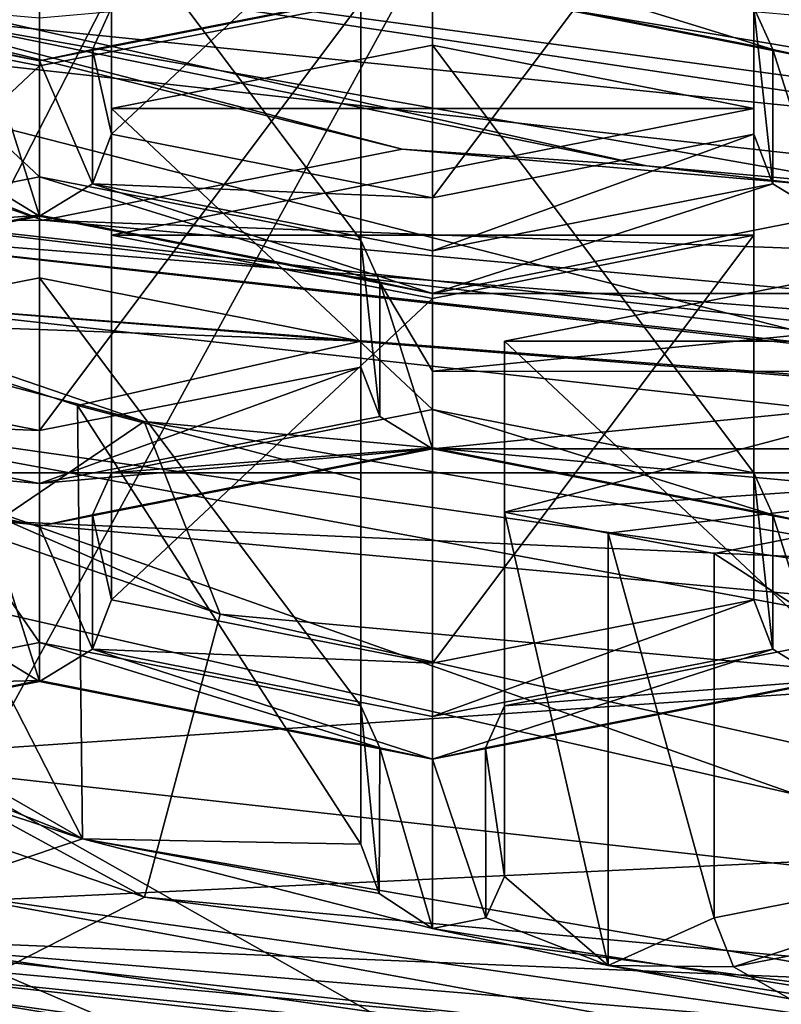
# Model space of a CAD drawing. Header units: millimetres. Extents: x -128 to 128, y 0 to 228.
# Tile 46 of 233: x -4.14 to -2.81, y 187.58 to 189.29. Entities that reach past the tile are written whole.
import ezdxf

# ---------------------------------------------------------------- set-up
doc = ezdxf.new("R2010")
doc.units = ezdxf.units.MM
doc.header["$LTSCALE"] = 65.185185
for name, color, linetype in [('100', 7, 'CONTINUOUS'), ('1051', 7, 'CONTINUOUS'), ('1056', 7, 'CONTINUOUS'), ('1059', 7, 'CONTINUOUS'), ('1063', 7, 'CONTINUOUS'), ('1064', 7, 'CONTINUOUS'), ('1070', 7, 'CONTINUOUS'), ('1075', 7, 'CONTINUOUS'), ('1077', 7, 'CONTINUOUS'), ('1083', 7, 'CONTINUOUS'), ('1089', 7, 'CONTINUOUS'), ('1093', 7, 'CONTINUOUS'), ('112', 7, 'CONTINUOUS'), ('119', 7, 'CONTINUOUS'), ('120', 7, 'CONTINUOUS'), ('129', 7, 'CONTINUOUS'), ('1520', 7, 'CONTINUOUS'), ('1521', 7, 'CONTINUOUS'), ('1567', 7, 'CONTINUOUS'), ('1568', 7, 'CONTINUOUS'), ('1570', 7, 'CONTINUOUS'), ('1574', 7, 'CONTINUOUS'), ('1576', 7, 'CONTINUOUS'), ('1577', 7, 'CONTINUOUS'), ('1579', 7, 'CONTINUOUS'), ('1584', 7, 'CONTINUOUS'), ('1585', 7, 'CONTINUOUS'), ('1587', 7, 'CONTINUOUS'), ('1590', 7, 'CONTINUOUS'), ('1593', 7, 'CONTINUOUS'), ('1595', 7, 'CONTINUOUS'), ('1596', 7, 'CONTINUOUS'), ('1599', 7, 'CONTINUOUS'), ('1601', 7, 'CONTINUOUS'), ('1603', 7, 'CONTINUOUS'), ('1605', 7, 'CONTINUOUS'), ('1606', 7, 'CONTINUOUS'), ('1607', 7, 'CONTINUOUS'), ('1611', 7, 'CONTINUOUS'), ('1616', 7, 'CONTINUOUS'), ('1617', 7, 'CONTINUOUS'), ('1620', 7, 'CONTINUOUS'), ('1621', 7, 'CONTINUOUS'), ('1625', 7, 'CONTINUOUS'), ('1640', 7, 'CONTINUOUS'), ('1660', 7, 'CONTINUOUS'), ('2302', 7, 'CONTINUOUS'), ('235', 7, 'CONTINUOUS'), ('237', 7, 'CONTINUOUS'), ('238', 7, 'CONTINUOUS'), ('275', 7, 'CONTINUOUS'), ('285', 7, 'CONTINUOUS'), ('286', 7, 'CONTINUOUS'), ('290', 7, 'CONTINUOUS'), ('291', 7, 'CONTINUOUS'), ('295', 7, 'CONTINUOUS'), ('321', 7, 'CONTINUOUS'), ('352', 7, 'CONTINUOUS'), ('355', 7, 'CONTINUOUS'), ('357', 7, 'CONTINUOUS'), ('359', 7, 'CONTINUOUS'), ('360', 7, 'CONTINUOUS'), ('361', 7, 'CONTINUOUS'), ('362', 7, 'CONTINUOUS'), ('363', 7, 'CONTINUOUS'), ('477', 7, 'CONTINUOUS'), ('513', 7, 'CONTINUOUS'), ('540', 7, 'CONTINUOUS'), ('541', 7, 'CONTINUOUS'), ('553', 7, 'CONTINUOUS'), ('562', 7, 'CONTINUOUS'), ('95', 7, 'CONTINUOUS'), ('96', 7, 'CONTINUOUS'), ('99', 7, 'CONTINUOUS')]:
    doc.layers.add(name, color=color, linetype=linetype)

msp = doc.modelspace()

# ---------------------------------------------------------------- linework, layer by layer
at = {"layer": '100', "linetype": 'CONTINUOUS'}
for points in [[(-3.75, 202.4661, -3.7172), (0, 188.5, -7.5), (0, 202.8506, -4.6455), (-3.75, 202.4661, -3.7172)], [(-6.4952, 201.4156, -1.1809), (-4.4084, 188.5, -6.0676), (-3.75, 202.4661, -3.7172), (-6.4952, 201.4156, -1.1809)], [(-4.4084, 188.5, -6.0676), (0, 188.5, -7.5), (-3.75, 202.4661, -3.7172), (-4.4084, 188.5, -6.0676)], [(-3.75, 197.4949, 8.2844), (-4.4084, 188.5, 6.0676), (-6.4952, 198.5454, 5.7482), (-3.75, 197.4949, 8.2844)], [(0, 197.1104, 9.2127), (-4.4084, 188.5, 6.0676), (-3.75, 197.4949, 8.2844), (0, 197.1104, 9.2127)], [(0, 188.5, 7.5), (-4.4084, 188.5, 6.0676), (0, 197.1104, 9.2127), (0, 188.5, 7.5)]]:
    msp.add_3dface(points, dxfattribs=at)
at = {"layer": '1051', "color": 9, "linetype": 'CONTINUOUS'}
for points in [[(-4.1935, 188.1929, 130.9683), (-4.5758, 188.0432, 130.6749), (-4.1015, 188.1368, 130.9322), (-4.1935, 188.1929, 130.9683)], [(-4.1015, 188.1384, 130.8186), (-4.4878, 188.1286, 130.5443), (-4.1015, 188.2049, 130.7539), (-4.1015, 188.1384, 130.8186)], [(-4.5133, 188.0554, 130.5994), (-4.4878, 188.1286, 130.5443), (-4.1015, 188.1384, 130.8186), (-4.5133, 188.0554, 130.5994)], [(-4.1015, 188.1368, 130.9322), (-4.5133, 188.0554, 130.5994), (-4.1015, 188.1384, 130.8186), (-4.1015, 188.1368, 130.9322)], [(-4.5758, 188.0432, 130.6749), (-4.5133, 188.0554, 130.5994), (-4.1015, 188.1368, 130.9322), (-4.5758, 188.0432, 130.6749)]]:
    msp.add_3dface(points, dxfattribs=at)
at = {"layer": '1056', "color": 9, "linetype": 'CONTINUOUS'}
for points in [[(-3.5429, 188.7289, 130.2199), (-3.5429, 188.4878, 129.5575), (-3.5429, 188.0946, 130.4508), (-3.5429, 188.7289, 130.2199)], [(-3.5429, 188.0946, 130.4508), (-3.5429, 188.4878, 129.5575), (-3.5429, 187.8535, 129.7884), (-3.5429, 188.0946, 130.4508)]]:
    msp.add_3dface(points, dxfattribs=at)
at = {"layer": '1059', "color": 9, "linetype": 'CONTINUOUS'}
for points in [[(-4.1015, 188.8392, 130.523), (-3.5429, 188.7289, 130.2199), (-3.5429, 188.0946, 130.4508), (-4.1015, 188.8392, 130.523)], [(-4.1015, 188.2049, 130.7539), (-4.1015, 188.8392, 130.523), (-3.5429, 188.0946, 130.4508), (-4.1015, 188.2049, 130.7539)]]:
    msp.add_3dface(points, dxfattribs=at)
at = {"layer": '1063', "color": 9, "linetype": 'CONTINUOUS'}
for points in [[(-3.5429, 188.0946, 130.4508), (-3.5429, 187.8535, 129.7884), (-3.5111, 187.7678, 129.7963), (-3.5429, 188.0946, 130.4508)], [(-3.5429, 188.0946, 130.4508), (-3.5111, 187.7678, 129.7963), (-3.5099, 188.0216, 130.4976), (-3.5429, 188.0946, 130.4508)], [(-3.3259, 188.0216, 130.4977), (-3.2929, 187.7973, 129.634), (-3.2929, 188.0946, 130.4508), (-3.3259, 188.0216, 130.4977)], [(-3.5111, 187.7678, 129.7963), (-3.4179, 187.7072, 129.7519), (-3.5099, 188.0216, 130.4976), (-3.5111, 187.7678, 129.7963)], [(-3.5099, 188.0216, 130.4976), (-3.4179, 187.7072, 129.7519), (-3.4179, 188.0019, 130.5614), (-3.5099, 188.0216, 130.4976)], [(-3.4179, 188.0019, 130.5614), (-3.3253, 187.7254, 129.6818), (-3.3259, 188.0216, 130.4977), (-3.4179, 188.0019, 130.5614)], [(-3.3253, 187.7254, 129.6818), (-3.2929, 187.7973, 129.634), (-3.3259, 188.0216, 130.4977), (-3.3253, 187.7254, 129.6818)], [(-3.4179, 187.7072, 129.7519), (-3.3253, 187.7254, 129.6818), (-3.4179, 188.0019, 130.5614), (-3.4179, 187.7072, 129.7519)]]:
    msp.add_3dface(points, dxfattribs=at)
at = {"layer": '1064', "color": 9, "linetype": 'CONTINUOUS'}
for points in [[(-4.4878, 188.763, 130.3134), (-4.1015, 188.8392, 130.523), (-4.1015, 188.2049, 130.7539), (-4.4878, 188.763, 130.3134)], [(-4.4878, 188.1286, 130.5443), (-4.4878, 188.763, 130.3134), (-4.1015, 188.2049, 130.7539), (-4.4878, 188.1286, 130.5443)]]:
    msp.add_3dface(points, dxfattribs=at)
at = {"layer": '1070', "color": 9, "linetype": 'CONTINUOUS'}
for points in [[(-4.4878, 188.763, 130.3134), (-4.0269, 187.8631, 130.1801), (-4.0354, 188.6173, 129.9133), (-4.4878, 188.763, 130.3134)], [(-4.0269, 187.8631, 130.1801), (-4.4878, 188.763, 130.3134), (-4.4878, 188.1286, 130.5443), (-4.0269, 187.8631, 130.1801)], [(-4.0354, 188.6173, 129.9133), (-4.0269, 187.8631, 130.1801), (-3.5429, 187.8535, 129.7884), (-4.0354, 188.6173, 129.9133)], [(-3.5429, 188.4878, 129.5575), (-4.0354, 188.6173, 129.9133), (-3.5429, 187.8535, 129.7884), (-3.5429, 188.4878, 129.5575)], [(-4.0269, 187.8631, 130.1801), (-4.4878, 188.1286, 130.5443), (-4.5133, 188.0554, 130.5994), (-4.0269, 187.8631, 130.1801)], [(-4.5758, 188.0432, 130.6749), (-4.0269, 187.8631, 130.1801), (-4.5133, 188.0554, 130.5994), (-4.5758, 188.0432, 130.6749)], [(-4.0269, 187.8631, 130.1801), (-3.4179, 187.7072, 129.7519), (-3.5111, 187.7678, 129.7963), (-4.0269, 187.8631, 130.1801)], [(-3.5429, 187.8535, 129.7884), (-4.0269, 187.8631, 130.1801), (-3.5111, 187.7678, 129.7963), (-3.5429, 187.8535, 129.7884)]]:
    msp.add_3dface(points, dxfattribs=at)
at = {"layer": '1075', "color": 9, "linetype": 'CONTINUOUS'}
for points in [[(-2.1758, 188.5083, 129.6138), (-2.9285, 188.3597, 129.2054), (-2.1758, 187.874, 129.8447), (-2.1758, 188.5083, 129.6138)], [(-2.1758, 187.874, 129.8447), (-2.9285, 188.3597, 129.2054), (-2.9285, 187.7254, 129.4363), (-2.1758, 187.874, 129.8447)]]:
    msp.add_3dface(points, dxfattribs=at)
at = {"layer": '1077', "color": 9, "linetype": 'CONTINUOUS'}
for points in [[(-3.2929, 188.7289, 130.2199), (-2.7343, 188.8392, 130.523), (-2.7343, 188.2049, 130.7539), (-3.2929, 188.7289, 130.2199)], [(-3.2929, 188.0946, 130.4508), (-3.2929, 188.7289, 130.2199), (-2.7343, 188.2049, 130.7539), (-3.2929, 188.0946, 130.4508)]]:
    msp.add_3dface(points, dxfattribs=at)
at = {"layer": '1083', "color": 9, "linetype": 'CONTINUOUS'}
for points in [[(-3.2929, 188.4316, 129.4031), (-3.2929, 188.7289, 130.2199), (-3.2929, 187.7973, 129.634), (-3.2929, 188.4316, 129.4031)], [(-3.2929, 187.7973, 129.634), (-3.2929, 188.7289, 130.2199), (-3.2929, 188.0946, 130.4508), (-3.2929, 187.7973, 129.634)]]:
    msp.add_3dface(points, dxfattribs=at)
at = {"layer": '1089', "color": 9, "linetype": 'CONTINUOUS'}
for points in [[(-3.2929, 188.4316, 129.4031), (-3.1125, 187.6428, 129.575), (-3.1125, 188.3946, 129.3014), (-3.2929, 188.4316, 129.4031)], [(-3.1125, 187.6428, 129.575), (-3.2929, 188.4316, 129.4031), (-3.2929, 187.7973, 129.634), (-3.1125, 187.6428, 129.575)], [(-3.1125, 188.3946, 129.3014), (-3.1125, 187.6428, 129.575), (-2.9285, 187.7254, 129.4363), (-3.1125, 188.3946, 129.3014)], [(-2.9285, 188.3597, 129.2054), (-3.1125, 188.3946, 129.3014), (-2.9285, 187.7254, 129.4363), (-2.9285, 188.3597, 129.2054)], [(-3.1125, 187.6428, 129.575), (-3.2929, 187.7973, 129.634), (-3.3253, 187.7254, 129.6818), (-3.1125, 187.6428, 129.575)], [(-3.4179, 187.7072, 129.7519), (-3.1125, 187.6428, 129.575), (-3.3253, 187.7254, 129.6818), (-3.4179, 187.7072, 129.7519)], [(-2.9285, 187.7254, 129.4363), (-3.1125, 187.6428, 129.575), (-2.8947, 187.6403, 129.4482), (-2.9285, 187.7254, 129.4363)], [(-3.1125, 187.6428, 129.575), (-2.7967, 187.5846, 129.4149), (-2.8947, 187.6403, 129.4482), (-3.1125, 187.6428, 129.575)]]:
    msp.add_3dface(points, dxfattribs=at)
at = {"layer": '1093', "color": 9, "linetype": 'CONTINUOUS'}
for points in [[(-2.1758, 187.874, 129.8447), (-2.9285, 187.7254, 129.4363), (-2.8947, 187.6403, 129.4482), (-2.1758, 187.874, 129.8447)], [(-2.1428, 187.788, 129.8557), (-2.1758, 187.874, 129.8447), (-2.8947, 187.6403, 129.4482), (-2.1428, 187.788, 129.8557)], [(-2.7967, 187.5846, 129.4149), (-2.1428, 187.788, 129.8557), (-2.8947, 187.6403, 129.4482), (-2.7967, 187.5846, 129.4149)]]:
    msp.add_3dface(points, dxfattribs=at)
at = {"layer": '112', "linetype": 'CONTINUOUS'}
for points in [[(-5.2901, 196.2703, 124.4234), (0, 195.6824, 122.8082), (-5.2898, 186.0096, 128.1578), (-5.2901, 196.2703, 124.4234)], [(0, 195.6824, 122.8082), (0, 185.4218, 126.5428), (-5.2898, 186.0096, 128.1578), (0, 195.6824, 122.8082)]]:
    msp.add_3dface(points, dxfattribs=at)
at = {"layer": '119', "linetype": 'CONTINUOUS'}
for points in [[(-3.4369, 189.349, 126.9049), (-1.2413, 188.98, 126.2082), (-2.506, 189.6565, 126.7747), (-3.4369, 189.349, 126.9049)], [(-4.9078, 189.2905, 127.5233), (0, 188.7451, 126.0249), (-4.6333, 189.4388, 127.4689), (-4.9078, 189.2905, 127.5233)], [(0, 188.7451, 126.0249), (-1.2413, 188.98, 126.2082), (-4.6333, 189.4388, 127.4689), (0, 188.7451, 126.0249)]]:
    msp.add_3dface(points, dxfattribs=at)
at = {"layer": '120', "linetype": 'CONTINUOUS'}
for points in [[(0, 188.7451, 126.0249), (-4.9078, 189.2905, 127.5233), (0, 188.0334, 126.284), (0, 188.7451, 126.0249)], [(0, 188.0334, 126.284), (-4.9078, 189.2905, 127.5233), (-4.175, 188.416, 127.3352), (0, 188.0334, 126.284)]]:
    msp.add_3dface(points, dxfattribs=at)
at = {"layer": '129', "color": 7, "linetype": 'CONTINUOUS', "true_color": 0x002eff}
for points in [[(-7.2313, 189.4613, 130.2072), (-6.7886, 189.5704, 130.4395), (-3.9194, 188.5891, 127.7433), (-7.2313, 189.4613, 130.2072)], [(-6.5601, 189.202, 130.7139), (-3.7875, 188.2537, 128.1085), (-6.7886, 189.5704, 130.4395), (-6.5601, 189.202, 130.7139)], [(-6.7886, 189.5704, 130.4395), (-3.7875, 188.2537, 128.1085), (-3.9194, 188.5891, 127.7433), (-6.7886, 189.5704, 130.4395)], [(-4.175, 188.416, 127.3352), (-7.2313, 189.4613, 130.2072), (-3.9194, 188.5891, 127.7433), (-4.175, 188.416, 127.3352)], [(-6.7878, 188.7429, 130.7412), (-3.9189, 187.7617, 128.0453), (-6.5601, 189.202, 130.7139), (-6.7878, 188.7429, 130.7412)], [(-6.5601, 189.202, 130.7139), (-3.9189, 187.7617, 128.0453), (-3.7875, 188.2537, 128.1085), (-6.5601, 189.202, 130.7139)], [(-3.9189, 187.7617, 128.0453), (-6.7878, 188.7429, 130.7412), (-4.175, 187.6312, 127.6208), (-3.9189, 187.7617, 128.0453)], [(-4.175, 188.416, 127.3352), (-3.9194, 188.5891, 127.7433), (0, 188.2299, 126.7564), (-4.175, 188.416, 127.3352)], [(-3.7875, 188.2537, 128.1085), (0, 187.9065, 127.1549), (-3.9194, 188.5891, 127.7433), (-3.7875, 188.2537, 128.1085)], [(-3.9194, 188.5891, 127.7433), (0, 187.9065, 127.1549), (0, 188.2299, 126.7564), (-3.9194, 188.5891, 127.7433)], [(0, 188.0334, 126.284), (-4.175, 188.416, 127.3352), (0, 188.2299, 126.7564), (0, 188.0334, 126.284)], [(-3.9189, 187.7617, 128.0453), (0, 187.4025, 127.0586), (-3.7875, 188.2537, 128.1085), (-3.9189, 187.7617, 128.0453)], [(-3.7875, 188.2537, 128.1085), (0, 187.4025, 127.0586), (0, 187.9065, 127.1549), (-3.7875, 188.2537, 128.1085)], [(0, 187.2486, 126.5696), (-3.9189, 187.7617, 128.0453), (-4.175, 187.6312, 127.6208), (0, 187.2486, 126.5696)], [(0, 187.4025, 127.0586), (-3.9189, 187.7617, 128.0453), (0, 187.2486, 126.5696), (0, 187.4025, 127.0586)]]:
    msp.add_3dface(points, dxfattribs=at)
at = {"layer": '1520', "color": 9, "linetype": 'CONTINUOUS'}
for points in [[(-4.1015, 188.9483, 133.0438), (-4.6601, 188.9045, 132.676), (-4.1015, 189.0148, 132.979), (-4.1015, 188.9483, 133.0438)], [(-4.1935, 189.0028, 133.1935), (-4.7851, 188.8118, 132.7865), (-4.1015, 188.9467, 133.1574), (-4.1935, 189.0028, 133.1935)], [(-4.7851, 188.8118, 132.7865), (-4.6931, 188.8315, 132.7228), (-4.1015, 188.9467, 133.1574), (-4.7851, 188.8118, 132.7865)], [(-4.6931, 188.8315, 132.7228), (-4.6601, 188.9045, 132.676), (-4.1015, 188.9483, 133.0438), (-4.6931, 188.8315, 132.7228)], [(-4.1015, 188.9467, 133.1574), (-4.6931, 188.8315, 132.7228), (-4.1015, 188.9483, 133.0438), (-4.1015, 188.9467, 133.1574)]]:
    msp.add_3dface(points, dxfattribs=at)
at = {"layer": '1521', "color": 9, "linetype": 'CONTINUOUS'}
for points in [[(-4.6931, 188.5979, 132.0809), (-4.1015, 188.5736, 131.7668), (-4.6601, 188.6839, 132.0699), (-4.6931, 188.5979, 132.0809)], [(-4.7851, 188.5418, 132.0448), (-4.1015, 188.4811, 131.76), (-4.6931, 188.5979, 132.0809), (-4.7851, 188.5418, 132.0448)], [(-4.1015, 188.4811, 131.76), (-4.1015, 188.5736, 131.7668), (-4.6931, 188.5979, 132.0809), (-4.1015, 188.4811, 131.76)], [(-4.7851, 188.5418, 132.0448), (-4.7851, 188.5434, 131.9312), (-4.1015, 188.4068, 131.674), (-4.7851, 188.5418, 132.0448)], [(-4.1015, 188.4068, 131.674), (-4.7851, 188.5434, 131.9312), (-4.1935, 188.4266, 131.6103), (-4.1015, 188.4068, 131.674)], [(-4.1015, 188.4811, 131.76), (-4.7851, 188.5418, 132.0448), (-4.1015, 188.4068, 131.674), (-4.1015, 188.4811, 131.76)]]:
    msp.add_3dface(points, dxfattribs=at)
at = {"layer": '1567', "color": 9, "linetype": 'CONTINUOUS'}
for points in [[(-3.5429, 189.3182, 131.839), (-4.1015, 189.2079, 131.536), (-4.1015, 188.5736, 131.7668), (-3.5429, 189.3182, 131.839)], [(-3.5429, 189.3182, 131.839), (-4.1015, 188.5736, 131.7668), (-3.5429, 188.6839, 132.0699), (-3.5429, 189.3182, 131.839)]]:
    msp.add_3dface(points, dxfattribs=at)
at = {"layer": '1568', "color": 9, "linetype": 'CONTINUOUS'}
for points in [[(-3.5429, 188.9045, 132.676), (-3.5429, 188.6839, 132.0699), (-3.5099, 188.5979, 132.0809), (-3.5429, 188.9045, 132.676)], [(-3.5099, 188.8315, 132.7229), (-3.5429, 188.9045, 132.676), (-3.5099, 188.5979, 132.0809), (-3.5099, 188.8315, 132.7229)], [(-3.4179, 188.5418, 132.0448), (-3.4179, 188.6765, 132.4148), (-3.5099, 188.8315, 132.7229), (-3.4179, 188.5418, 132.0448)], [(-3.4179, 188.5418, 132.0448), (-3.5099, 188.8315, 132.7229), (-3.5099, 188.5979, 132.0809), (-3.4179, 188.5418, 132.0448)], [(-3.4179, 188.6765, 132.4148), (-3.4179, 188.8118, 132.7866), (-3.5099, 188.8315, 132.7229), (-3.4179, 188.6765, 132.4148)]]:
    msp.add_3dface(points, dxfattribs=at)
at = {"layer": '1570', "color": 9, "linetype": 'CONTINUOUS'}
for points in [[(-3.5429, 189.5388, 132.4451), (-3.5429, 189.3182, 131.839), (-3.5429, 188.6839, 132.0699), (-3.5429, 189.5388, 132.4451)], [(-3.5429, 189.5388, 132.4451), (-3.5429, 188.6839, 132.0699), (-3.5429, 188.9045, 132.676), (-3.5429, 189.5388, 132.4451)]]:
    msp.add_3dface(points, dxfattribs=at)
at = {"layer": '1574', "color": 9, "linetype": 'CONTINUOUS'}
for points in [[(-4.1015, 189.6491, 132.7482), (-3.5429, 189.5388, 132.4451), (-3.5429, 188.9045, 132.676), (-4.1015, 189.6491, 132.7482)], [(-4.1015, 189.0148, 132.979), (-4.1015, 189.6491, 132.7482), (-3.5429, 188.9045, 132.676), (-4.1015, 189.0148, 132.979)]]:
    msp.add_3dface(points, dxfattribs=at)
at = {"layer": '1576', "color": 9, "linetype": 'CONTINUOUS'}
for points in [[(-4.6601, 189.5388, 132.4451), (-4.1015, 189.6491, 132.7482), (-4.1015, 189.0148, 132.979), (-4.6601, 189.5388, 132.4451)], [(-4.6601, 188.9045, 132.676), (-4.6601, 189.5388, 132.4451), (-4.1015, 189.0148, 132.979), (-4.6601, 188.9045, 132.676)]]:
    msp.add_3dface(points, dxfattribs=at)
at = {"layer": '1577', "color": 9, "linetype": 'CONTINUOUS'}
for points in [[(-4.1015, 189.2079, 131.536), (-4.6601, 189.3182, 131.839), (-4.6601, 188.6839, 132.0699), (-4.1015, 189.2079, 131.536)], [(-4.1015, 188.5736, 131.7668), (-4.1015, 189.2079, 131.536), (-4.6601, 188.6839, 132.0699), (-4.1015, 188.5736, 131.7668)]]:
    msp.add_3dface(points, dxfattribs=at)
at = {"layer": '1579', "color": 9, "linetype": 'CONTINUOUS'}
for points in [[(-4.1015, 188.5736, 131.7668), (-4.1015, 188.4811, 131.76), (-3.5429, 188.6839, 132.0699), (-4.1015, 188.5736, 131.7668)], [(-3.5429, 188.6839, 132.0699), (-4.1015, 188.4811, 131.76), (-3.5099, 188.5979, 132.0809), (-3.5429, 188.6839, 132.0699)], [(-3.4179, 188.5434, 131.9312), (-3.9765, 188.4996, 131.5634), (-3.4179, 188.6099, 131.8664), (-3.4179, 188.5434, 131.9312)], [(-4.1015, 188.4811, 131.76), (-3.4179, 188.5418, 132.0448), (-3.5099, 188.5979, 132.0809), (-4.1015, 188.4811, 131.76)], [(-3.4179, 188.5418, 132.0448), (-4.1015, 188.4068, 131.674), (-3.4179, 188.5434, 131.9312), (-3.4179, 188.5418, 132.0448)], [(-4.1015, 188.4068, 131.674), (-4.0095, 188.4266, 131.6102), (-3.4179, 188.5434, 131.9312), (-4.1015, 188.4068, 131.674)], [(-3.4179, 188.5418, 132.0448), (-4.1015, 188.4811, 131.76), (-4.1015, 188.4068, 131.674), (-3.4179, 188.5418, 132.0448)], [(-4.0095, 188.4266, 131.6102), (-3.9765, 188.4996, 131.5634), (-3.4179, 188.5434, 131.9312), (-4.0095, 188.4266, 131.6102)]]:
    msp.add_3dface(points, dxfattribs=at)
at = {"layer": '1584', "color": 9, "linetype": 'CONTINUOUS'}
for points in [[(-3.4179, 188.5434, 131.9312), (-3.4179, 188.6099, 131.8664), (-2.8263, 188.4266, 131.6102), (-3.4179, 188.5434, 131.9312)], [(-3.4179, 188.6099, 131.8664), (-2.8593, 188.4996, 131.5634), (-2.8263, 188.4266, 131.6102), (-3.4179, 188.6099, 131.8664)], [(-2.7343, 188.4068, 131.6739), (-3.4179, 188.5418, 132.0448), (-3.4179, 188.5434, 131.9312), (-2.7343, 188.4068, 131.6739)], [(-2.7343, 188.4068, 131.6739), (-3.4179, 188.5434, 131.9312), (-2.8263, 188.4266, 131.6102), (-2.7343, 188.4068, 131.6739)]]:
    msp.add_3dface(points, dxfattribs=at)
at = {"layer": '1585', "color": 9, "linetype": 'CONTINUOUS'}
for points in [[(-2.8263, 188.1929, 130.9683), (-2.8593, 188.279, 130.9573), (-3.4179, 188.0761, 130.6474), (-2.8263, 188.1929, 130.9683)], [(-3.4179, 188.0761, 130.6474), (-2.8593, 188.279, 130.9573), (-3.4179, 188.1687, 130.6542), (-3.4179, 188.0761, 130.6474)], [(-2.8263, 188.1929, 130.9683), (-3.4179, 188.0019, 130.5614), (-2.7344, 188.1368, 130.9322), (-2.8263, 188.1929, 130.9683)], [(-3.4179, 188.0019, 130.5614), (-2.8263, 188.1929, 130.9683), (-3.4179, 188.0761, 130.6474), (-3.4179, 188.0019, 130.5614)], [(-3.2929, 188.0946, 130.4508), (-2.7343, 188.2049, 130.7539), (-2.7343, 188.1385, 130.8186), (-3.2929, 188.0946, 130.4508)], [(-3.3259, 188.0216, 130.4977), (-3.2929, 188.0946, 130.4508), (-2.7343, 188.1385, 130.8186), (-3.3259, 188.0216, 130.4977)], [(-2.7344, 188.1368, 130.9322), (-3.3259, 188.0216, 130.4977), (-2.7343, 188.1385, 130.8186), (-2.7344, 188.1368, 130.9322)], [(-3.4179, 188.0019, 130.5614), (-3.3259, 188.0216, 130.4977), (-2.7344, 188.1368, 130.9322), (-3.4179, 188.0019, 130.5614)]]:
    msp.add_3dface(points, dxfattribs=at)
at = {"layer": '1587', "color": 9, "linetype": 'CONTINUOUS'}
for points in [[(-4.0095, 188.1929, 130.9683), (-3.4179, 188.1687, 130.6542), (-3.9765, 188.279, 130.9573), (-4.0095, 188.1929, 130.9683)], [(-4.1015, 188.1384, 130.8186), (-4.1015, 188.2049, 130.7539), (-3.5099, 188.0216, 130.4976), (-4.1015, 188.1384, 130.8186)], [(-4.1015, 188.2049, 130.7539), (-3.5429, 188.0946, 130.4508), (-3.5099, 188.0216, 130.4976), (-4.1015, 188.2049, 130.7539)], [(-4.1015, 188.1368, 130.9322), (-3.4179, 188.0019, 130.5614), (-4.0095, 188.1929, 130.9683), (-4.1015, 188.1368, 130.9322)], [(-3.4179, 188.0019, 130.5614), (-3.4179, 188.0761, 130.6474), (-4.0095, 188.1929, 130.9683), (-3.4179, 188.0019, 130.5614)], [(-3.4179, 188.0761, 130.6474), (-3.4179, 188.1687, 130.6542), (-4.0095, 188.1929, 130.9683), (-3.4179, 188.0761, 130.6474)], [(-4.1015, 188.1368, 130.9322), (-4.1015, 188.1384, 130.8186), (-3.5099, 188.0216, 130.4976), (-4.1015, 188.1368, 130.9322)], [(-4.1015, 188.1368, 130.9322), (-3.5099, 188.0216, 130.4976), (-3.4179, 188.0019, 130.5614), (-4.1015, 188.1368, 130.9322)]]:
    msp.add_3dface(points, dxfattribs=at)
at = {"layer": '1590', "color": 9, "linetype": 'CONTINUOUS'}
for points in [[(-3.9765, 188.4996, 131.5634), (-4.0095, 188.4266, 131.6102), (-3.9765, 188.279, 130.9573), (-3.9765, 188.4996, 131.5634)], [(-4.1935, 188.1929, 130.9683), (-4.1015, 188.1368, 130.9322), (-4.1935, 188.4266, 131.6103), (-4.1935, 188.1929, 130.9683)], [(-4.1015, 188.1368, 130.9322), (-4.1015, 188.4068, 131.674), (-4.1935, 188.4266, 131.6103), (-4.1015, 188.1368, 130.9322)], [(-4.0095, 188.4266, 131.6102), (-4.1015, 188.4068, 131.674), (-4.0095, 188.1929, 130.9683), (-4.0095, 188.4266, 131.6102)], [(-4.0095, 188.4266, 131.6102), (-4.0095, 188.1929, 130.9683), (-3.9765, 188.279, 130.9573), (-4.0095, 188.4266, 131.6102)], [(-4.1015, 188.4068, 131.674), (-4.1015, 188.1368, 130.9322), (-4.0095, 188.1929, 130.9683), (-4.1015, 188.4068, 131.674)]]:
    msp.add_3dface(points, dxfattribs=at)
at = {"layer": '1593', "color": 9, "linetype": 'CONTINUOUS'}
for points in [[(-3.4179, 188.803, 130.4234), (-3.9765, 188.9133, 130.7264), (-3.9765, 188.279, 130.9573), (-3.4179, 188.803, 130.4234)], [(-3.4179, 188.1687, 130.6542), (-3.4179, 188.803, 130.4234), (-3.9765, 188.279, 130.9573), (-3.4179, 188.1687, 130.6542)]]:
    msp.add_3dface(points, dxfattribs=at)
at = {"layer": '1595', "color": 9, "linetype": 'CONTINUOUS'}
for points in [[(-2.8593, 188.9133, 130.7264), (-3.4179, 188.803, 130.4234), (-3.4179, 188.1687, 130.6542), (-2.8593, 188.9133, 130.7264)], [(-2.8593, 188.279, 130.9573), (-2.8593, 188.9133, 130.7264), (-3.4179, 188.1687, 130.6542), (-2.8593, 188.279, 130.9573)]]:
    msp.add_3dface(points, dxfattribs=at)
at = {"layer": '1596', "color": 9, "linetype": 'CONTINUOUS'}
for points in [[(-3.9765, 188.9133, 130.7264), (-3.9765, 189.1339, 131.3325), (-3.9765, 188.4996, 131.5634), (-3.9765, 188.9133, 130.7264)], [(-3.9765, 188.9133, 130.7264), (-3.9765, 188.4996, 131.5634), (-3.9765, 188.279, 130.9573), (-3.9765, 188.9133, 130.7264)]]:
    msp.add_3dface(points, dxfattribs=at)
at = {"layer": '1599', "color": 9, "linetype": 'CONTINUOUS'}
for points in [[(-3.9765, 189.1339, 131.3325), (-3.4179, 189.2442, 131.6356), (-3.4179, 188.6099, 131.8664), (-3.9765, 189.1339, 131.3325)], [(-3.9765, 188.4996, 131.5634), (-3.9765, 189.1339, 131.3325), (-3.4179, 188.6099, 131.8664), (-3.9765, 188.4996, 131.5634)]]:
    msp.add_3dface(points, dxfattribs=at)
at = {"layer": '1601', "color": 9, "linetype": 'CONTINUOUS'}
for points in [[(-2.8593, 189.1339, 131.3325), (-2.8593, 188.9133, 130.7264), (-2.8593, 188.279, 130.9573), (-2.8593, 189.1339, 131.3325)], [(-2.8593, 188.4996, 131.5634), (-2.8593, 189.1339, 131.3325), (-2.8593, 188.279, 130.9573), (-2.8593, 188.4996, 131.5634)]]:
    msp.add_3dface(points, dxfattribs=at)
at = {"layer": '1603', "color": 9, "linetype": 'CONTINUOUS'}
for points in [[(-3.4179, 189.3517, 134.27), (-4.1015, 189.2167, 133.8992), (-3.4179, 189.3533, 134.1564), (-3.4179, 189.3517, 134.27)], [(-4.1015, 189.2167, 133.8992), (-4.0095, 189.2365, 133.8354), (-3.4179, 189.3533, 134.1564), (-4.1015, 189.2167, 133.8992)], [(-4.1015, 189.291, 133.9851), (-4.1015, 189.2167, 133.8992), (-3.4179, 189.3517, 134.27), (-4.1015, 189.291, 133.9851)], [(-4.0095, 189.2365, 133.8354), (-3.9765, 189.3095, 133.7886), (-3.4179, 189.3533, 134.1564), (-4.0095, 189.2365, 133.8354)]]:
    msp.add_3dface(points, dxfattribs=at)
at = {"layer": '1605', "color": 9, "linetype": 'CONTINUOUS'}
for points in [[(-3.4179, 189.2442, 131.6356), (-2.8593, 189.1339, 131.3325), (-2.8593, 188.4996, 131.5634), (-3.4179, 189.2442, 131.6356)], [(-3.4179, 188.6099, 131.8664), (-3.4179, 189.2442, 131.6356), (-2.8593, 188.4996, 131.5634), (-3.4179, 188.6099, 131.8664)]]:
    msp.add_3dface(points, dxfattribs=at)
at = {"layer": '1606', "color": 9, "linetype": 'CONTINUOUS'}
for points in [[(-2.8263, 189.0028, 133.1935), (-2.8593, 189.0889, 133.1825), (-3.4179, 188.886, 132.8726), (-2.8263, 189.0028, 133.1935)], [(-3.4179, 188.886, 132.8726), (-2.8593, 189.0889, 133.1825), (-3.4179, 188.9786, 132.8794), (-3.4179, 188.886, 132.8726)], [(-3.4179, 188.8118, 132.7866), (-2.7343, 188.9467, 133.1574), (-2.8263, 189.0028, 133.1935), (-3.4179, 188.8118, 132.7866)], [(-3.4179, 188.8118, 132.7866), (-2.8263, 189.0028, 133.1935), (-3.4179, 188.886, 132.8726), (-3.4179, 188.8118, 132.7866)]]:
    msp.add_3dface(points, dxfattribs=at)
at = {"layer": '1607', "color": 9, "linetype": 'CONTINUOUS'}
for points in [[(-3.4179, 189.3533, 134.1564), (-3.4179, 189.4198, 134.0916), (-2.8263, 189.2365, 133.8354), (-3.4179, 189.3533, 134.1564)], [(-2.8263, 189.2365, 133.8354), (-3.4179, 189.4198, 134.0916), (-2.8593, 189.3095, 133.7886), (-2.8263, 189.2365, 133.8354)], [(-3.4179, 189.3517, 134.27), (-3.4179, 189.3533, 134.1564), (-2.7344, 189.2167, 133.8991), (-3.4179, 189.3517, 134.27)], [(-2.7344, 189.2167, 133.8991), (-3.4179, 189.3533, 134.1564), (-2.8263, 189.2365, 133.8354), (-2.7344, 189.2167, 133.8991)], [(-2.7343, 189.291, 133.9851), (-3.4179, 189.3517, 134.27), (-2.7344, 189.2167, 133.8991), (-2.7343, 189.291, 133.9851)]]:
    msp.add_3dface(points, dxfattribs=at)
at = {"layer": '1611', "color": 9, "linetype": 'CONTINUOUS'}
for points in [[(-4.0095, 189.0028, 133.1935), (-3.4179, 188.9786, 132.8794), (-3.9765, 189.0889, 133.1825), (-4.0095, 189.0028, 133.1935)], [(-4.1015, 188.9483, 133.0438), (-4.1015, 189.0148, 132.979), (-3.5099, 188.8315, 132.7229), (-4.1015, 188.9483, 133.0438)], [(-4.1015, 189.0148, 132.979), (-3.5429, 188.9045, 132.676), (-3.5099, 188.8315, 132.7229), (-4.1015, 189.0148, 132.979)], [(-4.1015, 188.9467, 133.1574), (-3.4179, 188.8118, 132.7866), (-4.0095, 189.0028, 133.1935), (-4.1015, 188.9467, 133.1574)], [(-3.4179, 188.8118, 132.7866), (-3.4179, 188.886, 132.8726), (-4.0095, 189.0028, 133.1935), (-3.4179, 188.8118, 132.7866)], [(-3.4179, 188.886, 132.8726), (-3.4179, 188.9786, 132.8794), (-4.0095, 189.0028, 133.1935), (-3.4179, 188.886, 132.8726)], [(-4.1015, 188.9467, 133.1574), (-4.1015, 188.9483, 133.0438), (-3.5099, 188.8315, 132.7229), (-4.1015, 188.9467, 133.1574)], [(-3.4179, 188.8118, 132.7866), (-4.1015, 188.9467, 133.1574), (-3.5099, 188.8315, 132.7229), (-3.4179, 188.8118, 132.7866)]]:
    msp.add_3dface(points, dxfattribs=at)
at = {"layer": '1616', "color": 9, "linetype": 'CONTINUOUS'}
for points in [[(-3.4179, 189.6129, 132.6486), (-3.9765, 189.7232, 132.9516), (-3.9765, 189.0889, 133.1825), (-3.4179, 189.6129, 132.6486)], [(-3.4179, 188.9786, 132.8794), (-3.4179, 189.6129, 132.6486), (-3.9765, 189.0889, 133.1825), (-3.4179, 188.9786, 132.8794)]]:
    msp.add_3dface(points, dxfattribs=at)
at = {"layer": '1617', "color": 9, "linetype": 'CONTINUOUS'}
for points in [[(-3.9765, 189.3095, 133.7886), (-4.0095, 189.2365, 133.8354), (-3.9765, 189.0889, 133.1825), (-3.9765, 189.3095, 133.7886)], [(-4.1015, 189.2167, 133.8992), (-4.1935, 189.2365, 133.8354), (-4.1015, 188.9467, 133.1574), (-4.1015, 189.2167, 133.8992)], [(-4.1935, 189.2365, 133.8354), (-4.1935, 189.0028, 133.1935), (-4.1015, 188.9467, 133.1574), (-4.1935, 189.2365, 133.8354)], [(-4.0095, 189.2365, 133.8354), (-4.1015, 189.2167, 133.8992), (-4.0095, 189.0028, 133.1935), (-4.0095, 189.2365, 133.8354)], [(-4.0095, 189.2365, 133.8354), (-4.0095, 189.0028, 133.1935), (-3.9765, 189.0889, 133.1825), (-4.0095, 189.2365, 133.8354)], [(-4.1015, 189.2167, 133.8992), (-4.1015, 188.9467, 133.1574), (-4.0095, 189.0028, 133.1935), (-4.1015, 189.2167, 133.8992)]]:
    msp.add_3dface(points, dxfattribs=at)
at = {"layer": '1620', "color": 9, "linetype": 'CONTINUOUS'}
for points in [[(-2.8593, 189.7232, 132.9516), (-3.4179, 189.6129, 132.6486), (-3.4179, 188.9786, 132.8794), (-2.8593, 189.7232, 132.9516)], [(-2.8593, 189.0889, 133.1825), (-2.8593, 189.7232, 132.9516), (-3.4179, 188.9786, 132.8794), (-2.8593, 189.0889, 133.1825)]]:
    msp.add_3dface(points, dxfattribs=at)
at = {"layer": '1621', "color": 9, "linetype": 'CONTINUOUS'}
msp.add_3dface([(-3.9765, 189.7232, 132.9516), (-3.9765, 189.3095, 133.7886), (-3.9765, 189.0889, 133.1825), (-3.9765, 189.7232, 132.9516)], dxfattribs=at)
at = {"layer": '1625', "color": 9, "linetype": 'CONTINUOUS'}
for points in [[(-2.8593, 189.9438, 133.5577), (-2.8593, 189.7232, 132.9516), (-2.8593, 189.0889, 133.1825), (-2.8593, 189.9438, 133.5577)], [(-2.8593, 189.9438, 133.5577), (-2.8593, 189.0889, 133.1825), (-2.8593, 189.3095, 133.7886), (-2.8593, 189.9438, 133.5577)]]:
    msp.add_3dface(points, dxfattribs=at)
at = {"layer": '1640', "color": 9, "linetype": 'CONTINUOUS'}
for points in [[(-2.8263, 188.4266, 131.6102), (-2.8593, 188.4996, 131.5634), (-2.8263, 188.1929, 130.9683), (-2.8263, 188.4266, 131.6102)], [(-2.8593, 188.4996, 131.5634), (-2.8593, 188.279, 130.9573), (-2.8263, 188.1929, 130.9683), (-2.8593, 188.4996, 131.5634)], [(-2.7343, 188.4068, 131.6739), (-2.8263, 188.4266, 131.6102), (-2.7344, 188.1368, 130.9322), (-2.7343, 188.4068, 131.6739)], [(-2.8263, 188.4266, 131.6102), (-2.8263, 188.1929, 130.9683), (-2.7344, 188.1368, 130.9322), (-2.8263, 188.4266, 131.6102)]]:
    msp.add_3dface(points, dxfattribs=at)
at = {"layer": '1660', "color": 9, "linetype": 'CONTINUOUS'}
for points in [[(-2.8593, 189.0889, 133.1825), (-2.8263, 189.0028, 133.1935), (-2.8593, 189.3095, 133.7886), (-2.8593, 189.0889, 133.1825)], [(-2.8263, 189.0028, 133.1935), (-2.8263, 189.2365, 133.8354), (-2.8593, 189.3095, 133.7886), (-2.8263, 189.0028, 133.1935)], [(-2.8263, 189.0028, 133.1935), (-2.7343, 188.9467, 133.1574), (-2.8263, 189.2365, 133.8354), (-2.8263, 189.0028, 133.1935)], [(-2.7343, 188.9467, 133.1574), (-2.7344, 189.2167, 133.8991), (-2.8263, 189.2365, 133.8354), (-2.7343, 188.9467, 133.1574)]]:
    msp.add_3dface(points, dxfattribs=at)
at = {"layer": '2302', "linetype": 'CONTINUOUS'}
for points in [[(-4.908, 186.3775, 128.5837), (0, 185.8321, 127.0852), (-4.175, 187.6312, 127.6208), (-4.908, 186.3775, 128.5837)], [(0, 185.8321, 127.0852), (0, 187.2486, 126.5696), (-4.175, 187.6312, 127.6208), (0, 185.8321, 127.0852)]]:
    msp.add_3dface(points, dxfattribs=at)
at = {"layer": '235', "color": 9, "linetype": 'CONTINUOUS'}
for points in [[(-7.0945, 189.9651, 130.1079), (-5.963, 189.6798, 128.593), (-4.096, 188.9396, 127.2902), (-7.0945, 189.9651, 130.1079)], [(-5.963, 189.6798, 128.593), (-3.4708, 189.0631, 126.8984), (-4.096, 188.9396, 127.2902), (-5.963, 189.6798, 128.593)], [(-4.6333, 189.4388, 127.4689), (-1.2413, 188.98, 126.2082), (-4.3165, 189.2933, 127.3019), (-4.6333, 189.4388, 127.4689)], [(-4.3165, 189.2933, 127.3019), (-1.2413, 188.98, 126.2082), (-2.4784, 188.9687, 126.5202), (-4.3165, 189.2933, 127.3019)], [(-3.4708, 189.0631, 126.8984), (-0.4891, 188.8042, 126.1871), (-4.096, 188.9396, 127.2902), (-3.4708, 189.0631, 126.8984)], [(-4.096, 188.9396, 127.2902), (-0.4891, 188.8042, 126.1871), (0, 188.5642, 126.2589), (-4.096, 188.9396, 127.2902)]]:
    msp.add_3dface(points, dxfattribs=at)
at = {"layer": '237', "color": 9, "linetype": 'CONTINUOUS'}
for points in [[(0, 187.5067, 127.3004), (-4.5978, 187.697, 128.5542), (-4.4525, 188.0015, 128.6598), (0, 187.5067, 127.3004)], [(-4.5978, 187.697, 128.5542), (0, 187.5067, 127.3004), (0, 187.3155, 127.292), (-4.5978, 187.697, 128.5542)], [(0, 187.1862, 127.151), (-4.5978, 187.697, 128.5542), (0, 187.3155, 127.292), (0, 187.1862, 127.151)]]:
    msp.add_3dface(points, dxfattribs=at)
at = {"layer": '238', "color": 9, "linetype": 'CONTINUOUS'}
for points in [[(-4.1728, 187.4015, 129.058), (-2.784, 187.1409, 128.3421), (-5.1443, 188.479, 129.5334), (-4.1728, 187.4015, 129.058)], [(-5.1443, 188.479, 129.5334), (-2.784, 187.1409, 128.3421), (-2.784, 187.9396, 128.0514), (-5.1443, 188.479, 129.5334)]]:
    msp.add_3dface(points, dxfattribs=at)
at = {"layer": '275', "color": 9, "linetype": 'CONTINUOUS'}
for points in [[(-4.0269, 187.8631, 130.1801), (-4.5758, 188.0432, 130.6749), (-4.2957, 187.7733, 130.6931), (-4.0269, 187.8631, 130.1801)], [(0, 187.1648, 129.0211), (-4.0269, 187.8631, 130.1801), (-4.2957, 187.7733, 130.6931), (0, 187.1648, 129.0211)], [(-3.4179, 187.7072, 129.7519), (-4.0269, 187.8631, 130.1801), (0, 187.1648, 129.0211), (-3.4179, 187.7072, 129.7519)], [(-3.1125, 187.6428, 129.575), (-3.4179, 187.7072, 129.7519), (0, 187.1648, 129.0211), (-3.1125, 187.6428, 129.575)], [(-2.7967, 187.5846, 129.4149), (-3.1125, 187.6428, 129.575), (0, 187.1648, 129.0211), (-2.7967, 187.5846, 129.4149)]]:
    msp.add_3dface(points, dxfattribs=at)
at = {"layer": '285', "color": 9, "linetype": 'CONTINUOUS'}
for points in [[(0, 187.1648, 129.0211), (-4.2957, 187.7733, 130.6931), (0, 186.986, 129.0862), (0, 187.1648, 129.0211)], [(0, 186.986, 129.0862), (-4.2957, 187.7733, 130.6931), (-4.2956, 187.5946, 130.7581), (0, 186.986, 129.0862)]]:
    msp.add_3dface(points, dxfattribs=at)
at = {"layer": '286', "color": 9, "linetype": 'CONTINUOUS'}
msp.add_3dface([(-1.2413, 188.98, 126.2082), (-3.4369, 189.349, 126.9049), (-2.0459, 189.5388, 126.7753), (-1.2413, 188.98, 126.2082)], dxfattribs=at)
at = {"layer": '290', "color": 9, "linetype": 'CONTINUOUS'}
for points in [[(-5.221, 189.5209, 128.1564), (-4.3165, 189.2933, 127.3019), (-3.0458, 189.0339, 126.8183), (-5.221, 189.5209, 128.1564)], [(-4.3165, 189.2933, 127.3019), (-2.4784, 188.9687, 126.5202), (-3.0458, 189.0339, 126.8183), (-4.3165, 189.2933, 127.3019)], [(-2.4784, 188.9687, 126.5202), (-0.4891, 188.8042, 126.1871), (-3.0458, 189.0339, 126.8183), (-2.4784, 188.9687, 126.5202)]]:
    msp.add_3dface(points, dxfattribs=at)
at = {"layer": '291', "color": 9, "linetype": 'CONTINUOUS'}
for points in [[(-4.5978, 188.9656, 128.0925), (0, 188.4548, 126.6892), (-4.4525, 188.8002, 128.3691), (-4.5978, 188.9656, 128.0925)], [(0, 188.3054, 127.0097), (-4.4525, 188.8002, 128.3691), (0, 188.4465, 126.8804), (0, 188.3054, 127.0097)], [(-4.4525, 188.8002, 128.3691), (0, 188.4548, 126.6892), (0, 188.4465, 126.8804), (-4.4525, 188.8002, 128.3691)]]:
    msp.add_3dface(points, dxfattribs=at)
at = {"layer": '295', "color": 9, "linetype": 'CONTINUOUS'}
for points in [[(0, 188.3054, 127.0097), (-4.4525, 188.0015, 128.6598), (-4.4525, 188.8002, 128.3691), (0, 188.3054, 127.0097)], [(0, 188.3054, 127.0097), (0, 187.5067, 127.3004), (-4.4525, 188.0015, 128.6598), (0, 188.3054, 127.0097)]]:
    msp.add_3dface(points, dxfattribs=at)
at = {"layer": '321', "color": 9, "linetype": 'CONTINUOUS'}
for points in [[(-4.5978, 187.697, 128.5542), (0, 187.1862, 127.151), (-4.6713, 187.6624, 128.4592), (-4.5978, 187.697, 128.5542)], [(0, 187.1862, 127.151), (0, 187.1435, 127.0335), (-4.6713, 187.6624, 128.4592), (0, 187.1862, 127.151)]]:
    msp.add_3dface(points, dxfattribs=at)
at = {"layer": '352', "color": 9, "linetype": 'CONTINUOUS'}
msp.add_3dface([(0, 187.1435, 127.0335), (-4.8198, 187.3587, 128.3557), (-4.6713, 187.6624, 128.4592), (0, 187.1435, 127.0335)], dxfattribs=at)
at = {"layer": '355', "color": 9, "linetype": 'CONTINUOUS'}
for points in [[(0, 188.4148, 126.5793), (-4.5978, 188.9656, 128.0925), (-4.6666, 188.9332, 128.0035), (0, 188.4148, 126.5793)], [(0, 188.4548, 126.6892), (-4.5978, 188.9656, 128.0925), (0, 188.4148, 126.5793), (0, 188.4548, 126.6892)]]:
    msp.add_3dface(points, dxfattribs=at)
at = {"layer": '357', "color": 9, "linetype": 'CONTINUOUS'}
for points in [[(-3.4708, 189.0631, 126.8984), (-5.963, 189.6798, 128.593), (-5.221, 189.5209, 128.1564), (-3.4708, 189.0631, 126.8984)], [(-3.4708, 189.0631, 126.8984), (-5.221, 189.5209, 128.1564), (-3.0458, 189.0339, 126.8183), (-3.4708, 189.0631, 126.8984)], [(-0.4891, 188.8042, 126.1871), (-3.4708, 189.0631, 126.8984), (-3.0458, 189.0339, 126.8183), (-0.4891, 188.8042, 126.1871)]]:
    msp.add_3dface(points, dxfattribs=at)
at = {"layer": '359', "color": 9, "linetype": 'CONTINUOUS'}
for points in [[(0, 186.8834, 128.8042), (-4.2956, 187.5946, 130.7581), (-4.5067, 187.5217, 130.5578), (0, 186.8834, 128.8042)], [(0, 186.8834, 128.8042), (0, 186.986, 129.0862), (-4.2956, 187.5946, 130.7581), (0, 186.8834, 128.8042)]]:
    msp.add_3dface(points, dxfattribs=at)
at = {"layer": '360', "color": 9, "linetype": 'CONTINUOUS'}
msp.add_3dface([(0, 187.0627, 128.4197), (-4.5067, 187.5217, 130.5578), (-4.7199, 187.7314, 130.2569), (0, 187.0627, 128.4197)], dxfattribs=at)
at = {"layer": '361', "color": 9, "linetype": 'CONTINUOUS'}
for points in [[(-5.1443, 188.479, 129.5334), (-2.784, 187.9396, 128.0514), (-4.7199, 188.6241, 129.932), (-5.1443, 188.479, 129.5334)], [(-2.784, 187.9396, 128.0514), (0, 187.7502, 127.531), (-4.7199, 188.6241, 129.932), (-2.784, 187.9396, 128.0514)], [(0, 187.7502, 127.531), (0, 187.9554, 128.0948), (-4.7199, 188.6241, 129.932), (0, 187.7502, 127.531)]]:
    msp.add_3dface(points, dxfattribs=at)
at = {"layer": '362', "color": 9, "linetype": 'CONTINUOUS'}
for points in [[(-7.0945, 189.9651, 130.1079), (-4.096, 188.9396, 127.2902), (-4.6666, 188.9332, 128.0035), (-7.0945, 189.9651, 130.1079)], [(-4.096, 188.9396, 127.2902), (0, 188.5642, 126.2589), (-4.6666, 188.9332, 128.0035), (-4.096, 188.9396, 127.2902)], [(0, 188.5642, 126.2589), (0, 188.4232, 126.3881), (-4.6666, 188.9332, 128.0035), (0, 188.5642, 126.2589)], [(0, 188.4232, 126.3881), (0, 188.4148, 126.5793), (-4.6666, 188.9332, 128.0035), (0, 188.4232, 126.3881)]]:
    msp.add_3dface(points, dxfattribs=at)
at = {"layer": '363', "color": 9, "linetype": 'CONTINUOUS'}
for points in [[(0, 187.9554, 128.0948), (-4.7199, 187.7314, 130.2569), (-4.7199, 188.6241, 129.932), (0, 187.9554, 128.0948)], [(0, 187.9554, 128.0948), (0, 187.0627, 128.4197), (-4.7199, 187.7314, 130.2569), (0, 187.9554, 128.0948)]]:
    msp.add_3dface(points, dxfattribs=at)
at = {"layer": '477', "color": 9, "linetype": 'CONTINUOUS'}
for points in [[(-4.1935, 189.2365, 133.8354), (-4.1015, 189.2167, 133.8992), (-4.7851, 189.3533, 134.1564), (-4.1935, 189.2365, 133.8354)], [(-4.7851, 189.3533, 134.1564), (-4.1015, 189.2167, 133.8992), (-4.7851, 189.3517, 134.27), (-4.7851, 189.3533, 134.1564)], [(-4.1015, 189.2167, 133.8992), (-4.1015, 189.291, 133.9851), (-4.7851, 189.3517, 134.27), (-4.1015, 189.2167, 133.8992)]]:
    msp.add_3dface(points, dxfattribs=at)
at = {"layer": '513', "color": 9, "linetype": 'CONTINUOUS'}
for points in [[(-3.4179, 188.8118, 132.7866), (-2.0507, 188.8118, 132.7866), (-2.7343, 188.9467, 133.1574), (-3.4179, 188.8118, 132.7866)], [(-2.0507, 188.6764, 132.4147), (-2.0507, 188.8118, 132.7866), (-3.4179, 188.6765, 132.4148), (-2.0507, 188.6764, 132.4147)], [(-3.4179, 188.6765, 132.4148), (-2.0507, 188.8118, 132.7866), (-3.4179, 188.8118, 132.7866), (-3.4179, 188.6765, 132.4148)], [(-3.4179, 188.5418, 132.0448), (-2.0507, 188.6764, 132.4147), (-3.4179, 188.6765, 132.4148), (-3.4179, 188.5418, 132.0448)], [(-2.0507, 188.5418, 132.0448), (-2.0507, 188.6764, 132.4147), (-3.4179, 188.5418, 132.0448), (-2.0507, 188.5418, 132.0448)], [(-2.7343, 188.4068, 131.6739), (-2.0507, 188.5418, 132.0448), (-3.4179, 188.5418, 132.0448), (-2.7343, 188.4068, 131.6739)]]:
    msp.add_3dface(points, dxfattribs=at)
at = {"layer": '540', "color": 9, "linetype": 'CONTINUOUS'}
for points in [[(-3.9765, 189.1339, 131.3325), (-2.8593, 189.1339, 131.3325), (-3.4179, 189.2442, 131.6356), (-3.9765, 189.1339, 131.3325)], [(-2.8593, 188.9133, 130.7264), (-2.8593, 189.1339, 131.3325), (-3.9765, 188.9133, 130.7264), (-2.8593, 188.9133, 130.7264)], [(-3.9765, 188.9133, 130.7264), (-2.8593, 189.1339, 131.3325), (-3.9765, 189.1339, 131.3325), (-3.9765, 188.9133, 130.7264)], [(-3.4179, 188.803, 130.4234), (-2.8593, 188.9133, 130.7264), (-3.9765, 188.9133, 130.7264), (-3.4179, 188.803, 130.4234)]]:
    msp.add_3dface(points, dxfattribs=at)
at = {"layer": '541', "color": 9, "linetype": 'CONTINUOUS'}
msp.add_3dface([(-3.5429, 189.3182, 131.839), (-4.6601, 189.3182, 131.839), (-4.1015, 189.2079, 131.536), (-3.5429, 189.3182, 131.839)], dxfattribs=at)
at = {"layer": '553', "color": 9, "linetype": 'CONTINUOUS'}
for points in [[(-2.7343, 188.8392, 130.523), (-3.2929, 188.7289, 130.2199), (-2.1758, 188.7289, 130.2199), (-2.7343, 188.8392, 130.523)], [(-3.2929, 188.7289, 130.2199), (-3.2929, 188.4316, 129.4031), (-2.1758, 188.7289, 130.2199), (-3.2929, 188.7289, 130.2199)], [(-2.1758, 188.7289, 130.2199), (-3.2929, 188.4316, 129.4031), (-2.1758, 188.5083, 129.6138), (-2.1758, 188.7289, 130.2199)], [(-2.1758, 188.5083, 129.6138), (-3.2929, 188.4316, 129.4031), (-3.1125, 188.3946, 129.3014), (-2.1758, 188.5083, 129.6138)], [(-2.9285, 188.3597, 129.2054), (-2.1758, 188.5083, 129.6138), (-3.1125, 188.3946, 129.3014), (-2.9285, 188.3597, 129.2054)]]:
    msp.add_3dface(points, dxfattribs=at)
at = {"layer": '562', "color": 9, "linetype": 'CONTINUOUS'}
for points in [[(-4.1015, 188.8392, 130.523), (-4.4878, 188.763, 130.3134), (-3.5429, 188.7289, 130.2199), (-4.1015, 188.8392, 130.523)], [(-3.5429, 188.7289, 130.2199), (-4.4878, 188.763, 130.3134), (-4.0354, 188.6173, 129.9133), (-3.5429, 188.7289, 130.2199)], [(-3.5429, 188.4878, 129.5575), (-3.5429, 188.7289, 130.2199), (-4.0354, 188.6173, 129.9133), (-3.5429, 188.4878, 129.5575)]]:
    msp.add_3dface(points, dxfattribs=at)
at = {"layer": '95', "linetype": 'CONTINUOUS'}
for points in [[(-5.2898, 8.5, 7.2813), (0, 8.5, 9), (-5.2901, 188.5, 7.2812), (-5.2898, 8.5, 7.2813)], [(0, 8.5, 9), (0, 188.5, 9), (-5.2901, 188.5, 7.2812), (0, 8.5, 9)], [(0, 188.5, -9), (-5.2898, 8.5, -7.2813), (-5.2901, 188.5, -7.2812), (0, 188.5, -9)], [(0, 8.5, -9), (-5.2898, 8.5, -7.2813), (0, 188.5, -9), (0, 8.5, -9)]]:
    msp.add_3dface(points, dxfattribs=at)
at = {"layer": '96', "linetype": 'CONTINUOUS'}
for points in [[(0, 188.5, 7.5), (0, 11.5, 7.5), (-4.4086, 11.5, 6.0675), (0, 188.5, 7.5)], [(-4.4084, 188.5, 6.0676), (0, 188.5, 7.5), (-4.4086, 11.5, 6.0675), (-4.4084, 188.5, 6.0676)], [(0, 11.5, -7.5), (-4.4084, 188.5, -6.0676), (-4.4086, 11.5, -6.0675), (0, 11.5, -7.5)], [(0, 188.5, -7.5), (-4.4084, 188.5, -6.0676), (0, 11.5, -7.5), (0, 188.5, -7.5)]]:
    msp.add_3dface(points, dxfattribs=at)
at = {"layer": '99', "linetype": 'CONTINUOUS'}
for points in [[(0, 188.5, -9), (-5.2901, 188.5, -7.2812), (0, 203.4247, -6.0313), (0, 188.5, -9)], [(0, 203.4247, -6.0313), (-5.2901, 188.5, -7.2812), (-4.5, 202.9632, -4.9173), (0, 203.4247, -6.0313)], [(-5.2901, 188.5, 7.2812), (0, 188.5, 9), (-4.5, 196.9978, 9.4845), (-5.2901, 188.5, 7.2812)], [(0, 188.5, 9), (0, 196.5364, 10.5985), (-4.5, 196.9978, 9.4845), (0, 188.5, 9)]]:
    msp.add_3dface(points, dxfattribs=at)

doc.saveas('drawing.dxf')
